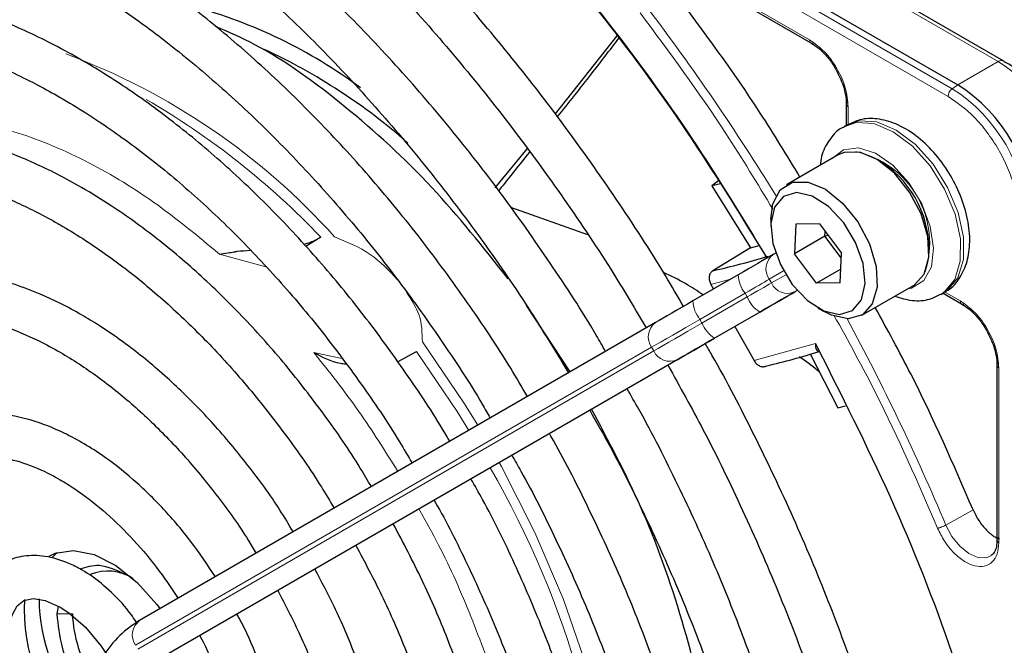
# Paper-space layout 'Blatt2' of a CAD drawing. Header units: millimetres. Extents: x 5 to 418, y 2 to 292.
# Tile 63 of 112: x 105.41 to 113.04, y 220.45 to 225.29. Entities that reach past the tile are written whole.
import ezdxf

# ---------------------------------------------------------------- set-up
doc = ezdxf.new("R2010")
doc.units = ezdxf.units.MM

psp = doc.layouts.new('Blatt2')

# ---------------------------------------------------------------- linework, layer by layer
at = {"color": 7, "linetype": 'Continuous', "lineweight": 18}
for p, q in [((112.6366, 224.7554), (99.6612, 232.246)), ((112.6043, 224.6961), (99.6289, 232.1867)), ((108.8042, 227.3839), (112.9932, 224.9657)), ((110.3578, 225.8114), (111.5318, 225.1337)), ((112.9932, 224.9657), (112.6797, 224.7847)), ((112.6797, 224.7847), (112.6366, 224.7554)), ((111.8306, 224.6162), (111.8306, 224.475)), ((107.3214, 223.3768), (106.9613, 223.4742)), ((111.219, 223.28), (111.3302, 223.3442)), ((111.3468, 223.3154), (111.2356, 223.2511)), ((110.92, 223.2806), (110.7677, 223.2396)), ((111.2356, 223.2511), (111.219, 223.28)), ((110.6815, 222.9697), (111.0321, 223.1721)), ((111.0487, 223.1432), (110.6981, 222.9408)), ((111.0321, 223.1721), (111.0487, 223.1432)), ((111.4167, 223.1825), (111.4355, 223.1934)), ((112.5765, 223.1833), (112.6985, 223.1129)), ((110.7951, 222.8236), (111.1457, 223.026)), ((110.6981, 222.9408), (110.6815, 222.9697)), ((106.3112, 220.446), (110.3077, 222.7539)), ((110.3077, 222.7539), (110.3244, 222.725)), ((111.1018, 222.65), (111.5762, 222.7824)), ((110.3244, 222.725), (106.3278, 220.4171)), ((107.6925, 222.7128), (107.9087, 222.6671)), ((106.5089, 220.3484), (110.5054, 222.6563)), ((112.9973, 222.5954), (112.9973, 221.2397)), ((112.5862, 221.3773), (112.7974, 221.4955)), ((105.7041, 220.6884), (105.822, 220.6884))]:
    psp.add_line(p, q, dxfattribs=at)
at = {"color": 7, "linetype": 'Continuous', "lineweight": 25}
for p, q in [((99.7043, 232.2753), (112.6797, 224.7847)), ((113.0349, 224.9698), (108.8458, 227.3881)), ((110.368, 225.7886), (111.5424, 225.1106)), ((110.0396, 225.166), (109.5605, 224.561)), ((111.8159, 224.6369), (111.8159, 224.4715)), ((111.8227, 224.4755), (111.7992, 224.4619)), ((109.3429, 224.2936), (109.0936, 223.9882)), ((111.7529, 224.2427), (111.3522, 224.0114)), ((110.827, 224.0428), (110.7733, 224.0033)), ((110.8416, 224.0195), (110.7733, 224.0033)), ((110.7733, 224.0033), (111.0737, 223.5231)), ((109.814, 223.623), (109.2183, 223.8352)), ((111.2313, 223.7443), (111.2313, 223.6899)), ((111.4254, 223.7061), (111.4148, 223.4768)), ((111.6072, 223.7083), (111.4254, 223.7061)), ((111.6072, 223.7083), (111.7785, 223.4811)), ((107.7457, 223.6056), (107.6287, 223.5329)), ((111.6505, 223.6129), (111.4148, 223.4768)), ((111.6505, 223.6129), (111.6522, 223.6487)), ((111.6752, 223.6182), (111.6505, 223.6129)), ((111.7768, 223.4454), (111.6505, 223.6129)), ((111.0737, 223.5231), (110.7819, 223.346)), ((111.0737, 223.5231), (111.1415, 223.5402)), ((111.2688, 223.482), (111.25, 223.4711)), ((111.5861, 223.2497), (111.4148, 223.4768)), ((111.7679, 223.2518), (111.7785, 223.4811)), ((110.979, 223.3147), (110.6284, 223.1123)), ((111.7728, 223.3575), (111.5861, 223.2497)), ((110.7677, 223.2396), (110.7877, 223.2042)), ((111.7679, 223.2518), (111.5861, 223.2497)), ((111.9354, 223.001), (112.3361, 223.2323)), ((112.5491, 223.1628), (112.5727, 223.1764)), ((112.5659, 223.1725), (112.7091, 223.0898)), ((109.6767, 222.5627), (109.3395, 223.0769)), ((111.5966, 223.0571), (111.6437, 223.0299)), ((111.1506, 223.0288), (110.8, 222.8264)), ((110.3388, 222.945), (106.3422, 220.6371)), ((110.9521, 222.9142), (111.1018, 222.65)), ((108.3407, 222.6408), (108.4871, 222.7204)), ((111.5351, 222.7019), (111.749, 222.2837)), ((110.529, 222.6699), (106.5325, 220.362)), ((112.9826, 222.6161), (112.9826, 221.2599)), ((111.749, 222.2837), (111.8109, 222.3004)), ((112.9816, 221.261), (112.9811, 221.2491)), ((105.7041, 220.6884), (105.7152, 220.7466))]:
    psp.add_line(p, q, dxfattribs=at)
at = {"color": 7, "linetype": 'Continuous', "lineweight": 25, "flags": 128}
for points in [[(113.0349, 224.9698), (113.0349, 224.9698), (113.036, 224.9691)], [(112.3361, 223.2323), (112.3411, 223.2353), (112.4181, 223.32), (112.4546, 223.4499), (112.4467, 223.611), (112.3952, 223.7858), (112.3057, 223.9554), (112.1879, 224.1014), (112.0545, 224.2079), (111.9201, 224.2635), (111.7991, 224.262), (111.7529, 224.2427)], [(111.2313, 223.7443), (111.2465, 223.8636), (111.3041, 223.9724), (111.3984, 224.0307), (111.5194, 224.0321), (111.6538, 223.9766), (111.7872, 223.87), (111.905, 223.7241), (111.9945, 223.5545), (112.046, 223.3797), (112.0539, 223.2186), (112.0174, 223.0886), (111.9404, 223.0039), (111.8313, 222.9737), (111.8313, 222.9737)], [(111.7627, 223.0073), (111.864, 223.0371), (111.933, 223.1201), (111.9615, 223.2465), (111.946, 223.4009), (111.8883, 223.5647), (111.7955, 223.7181), (111.6787, 223.8427), (111.552, 223.9235), (111.4306, 223.9506), (111.3293, 223.9209), (111.2603, 223.8378), (111.2318, 223.7115), (111.2473, 223.5571), (111.305, 223.3933), (111.3978, 223.2398), (111.5147, 223.1152), (111.6414, 223.0345), (111.7627, 223.0073)], [(111.25, 223.4711), (111.2247, 223.4565), (111.1963, 223.4401), (111.1652, 223.4221), (111.1315, 223.4027), (111.0957, 223.3821), (111.0582, 223.3604), (111.0191, 223.3378), (110.979, 223.3147)], [(111.1457, 223.026), (111.1858, 223.0492), (111.2248, 223.0717), (111.2624, 223.0934), (111.2982, 223.114), (111.3318, 223.1335), (111.363, 223.1515), (111.3914, 223.1678), (111.4167, 223.1825)], [(111.4403, 223.1961), (111.4132, 223.1804), (111.3828, 223.1629), (111.3495, 223.1437), (111.3136, 223.1229), (111.2753, 223.1009), (111.2352, 223.0777), (111.1934, 223.0536), (111.1506, 223.0288)], [(110.6284, 223.1123), (110.5856, 223.0875), (110.5439, 223.0634), (110.5037, 223.0402), (110.4654, 223.0181), (110.4295, 222.9974), (110.3962, 222.9782), (110.3659, 222.9606), (110.3388, 222.945)], [(111.8313, 222.9737), (111.7018, 223.0011), (111.6437, 223.0299)], [(110.8, 222.8264), (110.7599, 222.8032), (110.7209, 222.7807), (110.6833, 222.759), (110.6475, 222.7384), (110.6139, 222.7189), (110.5827, 222.7009), (110.5543, 222.6846), (110.529, 222.6699)], [(110.5054, 222.6563), (110.5325, 222.672), (110.5629, 222.6895), (110.5962, 222.7087), (110.6321, 222.7295), (110.6704, 222.7516), (110.7105, 222.7747), (110.7522, 222.7988), (110.7951, 222.8236)], [(105.6416, 221.137), (105.6884, 221.1591), (105.8306, 221.1812), (105.9907, 221.1489), (106.1588, 221.0641), (106.3242, 220.9321), (106.4765, 220.7614), (106.5008, 220.7287)], [(105.7042, 221.1646), (105.691, 221.1519), (105.669, 221.1275)], [(105.9073, 219.5263), (105.7846, 219.609), (105.6559, 219.7333), (105.5382, 219.8878), (105.4409, 220.0619), (105.3716, 220.2425), (105.3348, 220.4149), (105.3308, 220.5644), (105.3543, 220.6788), (105.3948, 220.7523), (105.4458, 220.7924), (105.5172, 220.8075), (105.61, 220.7932), (105.7268, 220.7415), (105.7268, 220.7415), (105.7935, 220.6982), (105.9233, 220.5855), (106.0457, 220.4399), (106.0803, 220.3841)]]:
    psp.add_lwpolyline(points, dxfattribs=at)
at = {"color": 7, "linetype": 'Continuous', "lineweight": 18, "flags": 128}
for points in [[(111.8227, 224.4755), (111.9159, 224.5074), (112.0534, 224.4985), (112.2026, 224.4355), (112.3514, 224.3233), (112.4878, 224.1711), (112.6008, 223.9911), (112.6814, 223.7978), (112.723, 223.6068), (112.7223, 223.4334), (112.6794, 223.2916), (112.5976, 223.1929), (112.5727, 223.1764)], [(112.5471, 223.1617), (112.5741, 223.1793), (112.6558, 223.278), (112.6987, 223.4198), (112.6994, 223.5932), (112.6578, 223.7842), (112.5773, 223.9775), (112.4642, 224.1575), (112.3278, 224.3097), (112.1791, 224.4219), (112.0299, 224.4849), (111.8923, 224.4938), (111.7984, 224.4614)], [(111.7062, 224.2158), (111.7939, 224.2833), (111.9098, 224.297), (112.0418, 224.2552), (112.1765, 224.1622), (112.3001, 224.0273), (112.4002, 223.8643), (112.4664, 223.6897), (112.4921, 223.5215), (112.4747, 223.3766), (112.4159, 223.2698), (112.3217, 223.2119), (112.2895, 223.2054)], [(111.0321, 223.1721), (111.0597, 223.1881), (111.0866, 223.2036), (111.1126, 223.2186), (111.1372, 223.2328), (111.1604, 223.2462), (111.1819, 223.2586), (111.2015, 223.2699), (111.219, 223.28)], [(111.2356, 223.2511), (111.2182, 223.2411), (111.1986, 223.2298), (111.1771, 223.2173), (111.1539, 223.204), (111.1292, 223.1897), (111.1033, 223.1747), (111.0764, 223.1592), (111.0487, 223.1432)], [(110.3077, 222.7539), (110.3426, 222.774), (110.3818, 222.7966), (110.4248, 222.8215), (110.4711, 222.8482), (110.5205, 222.8767), (110.5723, 222.9067), (110.6262, 222.9378), (110.6815, 222.9697)], [(110.6981, 222.9408), (110.6428, 222.9089), (110.589, 222.8778), (110.5372, 222.8479), (110.4878, 222.8194), (110.4414, 222.7926), (110.3985, 222.7678), (110.3593, 222.7452), (110.3244, 222.725)], [(108.9617, 222.1498), (108.8539, 222.324), (108.5324, 222.7952)], [(108.4871, 222.7204), (108.8009, 222.2562), (108.8915, 222.1092)], [(110.0576, 217.859), (110.0955, 218.2803), (110.0908, 218.7513), (110.0404, 219.2452), (109.9449, 219.7555), (109.8057, 220.2758), (109.6244, 220.7994), (109.4034, 221.3197), (109.1454, 221.8301), (109.1284, 221.8611)], [(112.9364, 221.1393), (112.8999, 221.1238), (112.8357, 221.1254), (112.7652, 221.156), (112.6954, 221.2124), (112.6337, 221.2888), (112.5862, 221.3773)]]:
    psp.add_lwpolyline(points, dxfattribs=at)
at = {"color": 7, "linetype": 'Continuous', "lineweight": 25}
for centre, radius, start, end in [((105.7371, 221.6436), 3.8845, 53.3982, 74.82515), ((105.3288, 220.8127), 4.6865, 48.71695, 64.98851), ((111.9896, 223.7059), 1.2807, 2.60548, 57.39452), ((111.6444, 223.5065), 0.8125, 0.47867, 59.51595), ((109.5579, 228.8841), 5.6718, 282.46267, 286.9624), ((109.838, 228.3895), 5.9381, 283.25268, 287.31096), ((106.0964, 220.6705), 0.3507, 55.81024, 112.86683), ((106.8102, 220.7196), 1.3619, 176.56242, 226.88232), ((106.9982, 220.8261), 1.4349, 180.79457, 220.09796), ((106.8111, 220.7284), 0.99, 182.31609, 212.78142)]:
    psp.add_arc(centre, radius, start, end, dxfattribs=at)
at = {"color": 7, "linetype": 'Continuous', "lineweight": 18}
for centre, radius, start, end in [((95.611, 214.2642), 18.4021, 31.67468, 37.1862), ((103.9343, 220.089), 5.2667, 41.9244, 69.58061), ((113.0176, 224.9316), 0.0419, 65.69288, 125.61758), ((112.3031, 223.8868), 1.2807, 2.60548, 57.39452), ((112.6819, 224.6923), 0.0777, 125.68924, 177.19888), ((111.9509, 223.6835), 1.2725, 2.60548, 57.39452), ((103.3897, 219.4715), 6.0055, 43.50329, 59.99836), ((111.7375, 223.5603), 0.7242, 342.09331, 77.90131), ((111.332, 223.3597), 0.1383, 126.35124, 215.18509), ((111.2224, 223.324), 0.2435, 182.20319, 218.60373), ((111.3612, 223.3092), 0.1384, 204.8163, 293.64307), ((111.2756, 223.2321), 0.2436, 201.40084, 237.78978), ((110.8718, 223.1216), 0.2435, 182.20319, 218.60373), ((110.4208, 222.8336), 0.1383, 126.35124, 215.18509), ((110.925, 223.0297), 0.2436, 201.40084, 237.78978), ((95.6231, 214.2418), 18.4029, 22.81394, 28.326), ((110.45, 222.7831), 0.1384, 204.8163, 293.64307), ((102.7483, 218.1837), 7.2829, 1.52989, 29.95859), ((106.4242, 220.5257), 0.1383, 126.35124, 215.18509)]:
    psp.add_arc(centre, radius, start, end, dxfattribs=at)
at = {"color": 7, "linetype": 'Continuous', "lineweight": 25}
for points, knots in [([(110.5548, 223.0697), (110.5094, 223.1484), (110.3458, 223.4317), (110.0374, 223.9022), (109.6325, 224.4773), (109.2048, 225.0276), (108.759, 225.5513), (108.2967, 226.0452), (107.8207, 226.5068), (107.3334, 226.9333), (106.8375, 227.3225), (106.3565, 227.6575), (105.9522, 227.9062), (105.5474, 228.1307), (105.1218, 228.3386), (104.6197, 228.5399), (104.1235, 228.6944), (103.6361, 228.801), (103.1605, 228.859), (102.6993, 228.8681), (102.2557, 228.8279), (101.8317, 228.7401), (101.4325, 228.6008), (101.1457, 228.4715), (101.0016, 228.3747), (100.973, 228.3556)], [0, 0, 0, 0, 0.018307, 0.065903, 0.113503, 0.161108, 0.208721, 0.256346, 0.303985, 0.351639, 0.399312, 0.447003, 0.488748, 0.513881, 0.561601, 0.609337, 0.657061, 0.704748, 0.75237, 0.799888, 0.847267, 0.894479, 0.941522, 0.988425, 1, 1, 1, 1]), ([(101.135, 228.0644), (101.2234, 228.1174), (101.4248, 228.238), (101.7695, 228.3717), (102.1614, 228.4741), (102.575, 228.5276), (103.0067, 228.5336), (103.4542, 228.492), (103.9151, 228.4031), (104.3867, 228.2674), (104.8667, 228.0857), (105.3146, 227.8765), (105.6875, 227.6737), (106.0606, 227.4498), (106.4715, 227.176), (106.956, 226.8106), (107.4343, 226.4069), (107.9035, 225.9672), (108.3608, 225.4941), (108.8035, 224.9901), (109.2293, 224.4584), (109.6346, 223.9012), (109.9826, 223.3823), (110.1837, 223.0429), (110.2665, 222.9033)], [0, 0, 0, 0, 0.03829, 0.087164, 0.135963, 0.1846, 0.233039, 0.281292, 0.329395, 0.377392, 0.425324, 0.47322, 0.50993, 0.535066, 0.582938, 0.63083, 0.678736, 0.726658, 0.774594, 0.822544, 0.870506, 0.918477, 0.966454, 1, 1, 1, 1]), ([(109.9514, 222.7213), (109.9274, 222.7633), (109.794, 222.997), (109.5257, 223.4065), (109.1479, 223.9445), (108.7469, 224.4572), (108.328, 224.9433), (107.893, 225.399), (107.4448, 225.8218), (106.986, 226.2088), (106.5195, 226.5575), (106.1539, 226.7966), (105.862, 226.9696), (105.5696, 227.1312), (105.1713, 227.3232), (104.7017, 227.5055), (104.2385, 227.6406), (103.7847, 227.7276), (103.3433, 227.7657), (102.9177, 227.7544), (102.5104, 227.6946), (102.1259, 227.5844), (101.8117, 227.4555), (101.6374, 227.3453), (101.5735, 227.3049)], [0, 0, 0, 0, 0.011162, 0.062107, 0.113056, 0.164012, 0.21498, 0.265963, 0.316965, 0.367989, 0.419038, 0.470111, 0.486792, 0.513707, 0.564806, 0.615924, 0.667022, 0.718066, 0.769011, 0.819804, 0.870398, 0.920769, 0.970934, 1, 1, 1, 1]), ([(101.7397, 227.017), (101.8143, 227.063), (101.9931, 227.173), (102.3061, 227.2938), (102.6717, 227.3864), (103.059, 227.4297), (103.4639, 227.4258), (103.8841, 227.3742), (104.3169, 227.2755), (104.7595, 227.1305), (105.2012, 226.9432), (105.525, 226.7764), (105.7771, 226.6331), (106.0375, 226.4764), (106.42, 226.2192), (106.8707, 225.8735), (107.3147, 225.4899), (107.749, 225.071), (108.1705, 224.6194), (108.5767, 224.1382), (108.9641, 223.6301), (109.3304, 223.1032), (109.554, 222.7372), (109.6647, 222.5558)], [0, 0, 0, 0, 0.03764, 0.090197, 0.142659, 0.194901, 0.246879, 0.298616, 0.350169, 0.401602, 0.452965, 0.501564, 0.51146, 0.538393, 0.589708, 0.641048, 0.692406, 0.743784, 0.795182, 0.846597, 0.898026, 0.949466, 1, 1, 1, 1]), ([(108.5931, 226.8314), (108.8376, 226.5787), (109.3281, 226.0718), (110.0179, 225.2224), (110.6497, 224.3512), (111.0195, 223.7432), (111.1951, 223.4545)], [0, 0, 0, 0, 0.255028, 0.511552, 0.768077, 1, 1, 1, 1]), ([(108.6101, 226.8033), (108.8487, 226.5569), (109.326, 226.0639), (109.9979, 225.2402), (110.6327, 224.3691), (111.0119, 223.7511), (111.2016, 223.4421)], [0, 0, 0, 0, 0.25, 0.5, 0.75, 1, 1, 1, 1]), ([(109.3461, 222.3718), (109.3034, 222.4452), (109.1581, 222.6952), (108.8833, 223.1035), (108.5255, 223.5924), (108.1462, 224.055), (107.75, 224.4891), (107.3393, 224.8913), (106.9171, 225.2585), (106.4864, 225.5881), (106.1437, 225.8155), (105.8688, 225.9791), (105.5935, 226.1308), (105.2244, 226.3058), (104.7898, 226.4675), (104.362, 226.5817), (103.9443, 226.6474), (103.5402, 226.6637), (103.1529, 226.6309), (102.7866, 226.5479), (102.4578, 226.4279), (102.2648, 226.3135), (102.1762, 226.261)], [0, 0, 0, 0, 0.022962, 0.078127, 0.133299, 0.188484, 0.243687, 0.298913, 0.354169, 0.409457, 0.46478, 0.484563, 0.513727, 0.569088, 0.624474, 0.679826, 0.735091, 0.790198, 0.845069, 0.899649, 0.953933, 1, 1, 1, 1]), ([(102.3418, 225.9741), (102.3452, 225.9767), (102.4391, 226.0462), (102.6484, 226.1414), (102.9697, 226.2546), (103.3168, 226.3154), (103.6823, 226.3299), (104.0644, 226.2964), (104.4596, 226.2159), (104.8654, 226.0889), (105.2712, 225.9194), (105.5598, 225.7702), (105.7824, 225.6432), (106.0126, 225.5042), (106.3644, 225.2647), (106.7785, 224.9404), (107.1854, 224.5787), (107.5818, 224.1824), (107.9644, 223.7545), (108.3309, 223.2986), (108.6755, 222.8167), (108.9187, 222.4504), (109.0381, 222.2415), (109.0585, 222.2057)], [0, 0, 0, 0, 0.002167, 0.059278, 0.116482, 0.173473, 0.23011, 0.286387, 0.342378, 0.39818, 0.453875, 0.506548, 0.513556, 0.542737, 0.59836, 0.654018, 0.709701, 0.765412, 0.821148, 0.876907, 0.932683, 0.988471, 1, 1, 1, 1]), ([(108.7441, 222.0241), (108.7374, 222.0359), (108.6391, 222.2096), (108.4248, 222.5301), (108.1023, 222.9792), (107.7567, 223.4015), (107.3946, 223.7955), (107.018, 224.1571), (106.6305, 224.4832), (106.2543, 224.7569), (105.9373, 224.9548), (105.6194, 225.1291), (105.2821, 225.2856), (104.8855, 225.4249), (104.4962, 225.5162), (104.1179, 225.5585), (103.7549, 225.5506), (103.4098, 225.4946), (103.0903, 225.3851), (102.8798, 225.2901), (102.7851, 225.2199), (102.7796, 225.2158)], [0, 0, 0, 0, 0.00443, 0.06507, 0.12572, 0.186386, 0.247079, 0.307807, 0.368579, 0.4294, 0.481428, 0.513518, 0.574424, 0.635361, 0.696237, 0.756959, 0.817409, 0.877475, 0.937108, 0.996372, 1, 1, 1, 1]), ([(111.4565, 224.0716), (111.3557, 224.238), (111.0533, 224.7375), (110.709, 225.2011), (110.4794, 225.5103)], [0, 0, 0, 0, 0.333109, 1, 1, 1, 1]), ([(102.9358, 224.9189), (103.0132, 224.966), (103.1772, 225.0655), (103.459, 225.1613), (103.7714, 225.2175), (104.1038, 225.2249), (104.4518, 225.1851), (104.8125, 225.0984), (105.1826, 224.9656), (105.4891, 224.8209), (105.737, 224.6838), (105.9853, 224.5334), (106.3036, 224.3134), (106.6775, 224.0126), (107.0437, 223.6751), (107.3982, 223.3039), (107.7383, 222.9028), (108.0584, 222.4744), (108.2979, 222.1236), (108.421, 221.9117), (108.4533, 221.8562)], [0, 0, 0, 0, 0.056564, 0.119784, 0.182724, 0.245135, 0.307015, 0.368499, 0.429743, 0.49087, 0.517922, 0.549937, 0.611004, 0.67212, 0.733274, 0.794468, 0.855697, 0.916956, 0.978235, 1, 1, 1, 1]), ([(109.1979, 223.2836), (109.0046, 223.5269), (108.6089, 224.0248), (107.9388, 224.6293), (107.3683, 225.0478), (107.0353, 225.192), (106.935, 225.2355)], [0, 0, 0, 0, 0.28205, 0.577364, 0.872678, 1, 1, 1, 1]), ([(109.579, 224.5371), (109.6673, 224.648), (109.8272, 224.8487), (109.984, 225.0538), (110.0542, 225.1457)], [0, 0, 0, 0, 0.552192, 1, 1, 1, 1]), ([(111.5423, 225.111), (111.5455, 225.1096), (111.5521, 225.1069), (111.5608, 225.1104), (111.5654, 225.1122)], [0, 0, 0, 0, 0.482293, 1, 1, 1, 1]), ([(111.5449, 225.1085), (111.5617, 225.0978), (111.5962, 225.0759), (111.6522, 225.0225), (111.6997, 224.9643), (111.7259, 224.9212), (111.7351, 224.9061)], [0, 0, 0, 0, 0.244303, 0.500854, 0.825035, 1, 1, 1, 1]), ([(113.4404, 224.5434), (113.4025, 224.603), (113.3495, 224.6866), (113.2572, 224.7929), (113.1752, 224.8717), (113.0961, 224.935), (113.0482, 224.9601), (113.0347, 224.9672)], [0, 0, 0, 0, 0.3356827, 0.4702489, 0.69001, 0.912206, 1, 1, 1, 1]), ([(111.7351, 224.9061), (111.7564, 224.8638), (111.7861, 224.8049), (111.8081, 224.7202), (111.817, 224.6677), (111.8149, 224.6375), (111.8143, 224.6286)], [0, 0, 0, 0, 0.440805, 0.613959, 0.88685, 1, 1, 1, 1]), ([(111.8161, 224.6366), (111.8166, 224.6401), (111.8175, 224.6472), (111.8249, 224.653), (111.8288, 224.656)], [0, 0, 0, 0, 0.482332, 1, 1, 1, 1]), ([(112.5655, 223.1782), (112.5777, 223.1833), (112.6315, 223.206), (112.6998, 223.2897), (112.7579, 223.4166), (112.7782, 223.5703), (112.7612, 223.7438), (112.7053, 223.9278), (112.6147, 224.1068), (112.4959, 224.2674), (112.3556, 224.3988), (112.2062, 224.4877), (112.059, 224.5273), (111.9285, 224.5254), (111.8586, 224.4895), (111.8284, 224.4741)], [0, 0, 0, 0, 0.02257, 0.09937, 0.175416, 0.256033, 0.34213, 0.430161, 0.518, 0.60602, 0.694909, 0.785589, 0.866804, 0.942565, 1, 1, 1, 1]), ([(108.1375, 221.6738), (108.1093, 221.7222), (107.9976, 221.914), (107.7763, 222.2312), (107.4772, 222.6193), (107.1578, 222.9789), (106.8237, 223.3074), (106.4778, 223.6006), (106.1659, 223.8251), (105.9074, 223.9846), (105.648, 224.1259), (105.3457, 224.2618), (104.991, 224.3762), (104.6443, 224.4419), (104.3103, 224.4574), (103.9926, 224.4238), (103.6989, 224.3368), (103.4956, 224.2493), (103.4003, 224.1781), (103.3852, 224.1668)], [0, 0, 0, 0, 0.0230085, 0.0911747, 0.1593605, 0.2275823, 0.2958564, 0.3641979, 0.4326184, 0.4766696, 0.5127946, 0.5813406, 0.6499244, 0.7183829, 0.7865352, 0.8541713, 0.9211471, 0.9875039, 1, 1, 1, 1]), ([(111.7997, 224.4582), (111.7927, 224.4554), (111.7438, 224.4357), (111.6794, 224.3561), (111.6245, 224.257), (111.6159, 224.1855), (111.6131, 224.162)], [0, 0, 0, 0, 0.0632375, 0.4429178, 0.8170767, 1, 1, 1, 1]), ([(109.1247, 223.965), (109.157, 224.0047), (109.2373, 224.1039), (109.3164, 224.2046), (109.3638, 224.2649)], [0, 0, 0, 0, 0.4012548, 1, 1, 1, 1]), ([(103.553, 223.8762), (103.5771, 223.8941), (103.6727, 223.9652), (103.8666, 224.0434), (104.1332, 224.1089), (104.4226, 224.1238), (104.7282, 224.092), (105.0466, 224.0132), (105.3682, 223.8909), (105.5967, 223.7758), (105.7726, 223.6755), (105.9547, 223.5644), (106.2355, 223.3663), (106.5647, 223.0919), (106.8849, 222.7817), (107.1928, 222.4396), (107.4824, 222.0684), (107.7026, 221.7556), (107.8162, 221.5623), (107.8486, 221.507)], [0, 0, 0, 0, 0.024223, 0.096158, 0.168125, 0.23931, 0.309579, 0.379167, 0.448369, 0.51365, 0.521388, 0.557507, 0.626475, 0.695519, 0.764626, 0.833794, 0.903015, 0.972274, 1, 1, 1, 1]), ([(107.6118, 223.5514), (107.6302, 223.5565), (107.6805, 223.5703), (107.7204, 223.592), (107.7457, 223.6056)], [0, 0, 0, 0, 0.367784, 1, 1, 1, 1]), ([(106.9613, 223.4742), (106.9826, 223.4775), (107.0173, 223.4828), (107.0655, 223.4911), (107.1202, 223.5005), (107.1649, 223.5025), (107.1998, 223.5041)], [0, 0, 0, 0, 0.317216, 0.519419, 0.625818, 1, 1, 1, 1]), ([(107.5325, 221.3244), (107.4986, 221.381), (107.3914, 221.5603), (107.1842, 221.8422), (106.9165, 222.1643), (106.6307, 222.4553), (106.3326, 222.7122), (106.0845, 222.8887), (105.8829, 223.0113), (105.6803, 223.1205), (105.4177, 223.233), (105.1102, 223.3188), (104.8121, 223.3543), (104.5281, 223.3399), (104.2671, 223.271), (104.0865, 223.1955), (104.0037, 223.1305), (103.9898, 223.1196)], [0, 0, 0, 0, 0.036587, 0.116038, 0.195537, 0.275119, 0.35482, 0.434666, 0.468635, 0.510846, 0.590905, 0.671004, 0.750783, 0.82983, 0.907773, 0.984584, 1, 1, 1, 1]), ([(110.7078, 223.1581), (110.6634, 223.1883), (110.5679, 223.2532), (110.4581, 223.305), (110.3995, 223.3326)], [0, 0, 0, 0, 0.4658398, 1, 1, 1, 1]), ([(110.7819, 223.346), (110.7751, 223.3405), (110.7613, 223.3292), (110.7523, 223.3012), (110.7534, 223.2694), (110.7629, 223.2494), (110.7677, 223.2396)], [0, 0, 0, 0, 0.2437013, 0.4950292, 0.7494664, 1, 1, 1, 1]), ([(112.1922, 223.1492), (112.2372, 223.1355), (112.3268, 223.108), (112.4512, 223.115), (112.5173, 223.151), (112.5445, 223.1657)], [0, 0, 0, 0, 0.372875, 0.742584, 1, 1, 1, 1]), ([(112.7974, 221.4955), (112.6444, 221.8489), (112.415, 222.379), (112.1336, 222.8907), (112.0398, 223.0612)], [0, 0, 0, 0, 0.666792, 1, 1, 1, 1]), ([(112.709, 223.0902), (112.7122, 223.0888), (112.7189, 223.0861), (112.7276, 223.0896), (112.7321, 223.0914)], [0, 0, 0, 0, 0.482292, 1, 1, 1, 1]), ([(112.7116, 223.0877), (112.7285, 223.077), (112.763, 223.055), (112.8189, 223.0017), (112.8664, 222.9435), (112.8927, 222.9003), (112.9019, 222.8852)], [0, 0, 0, 0, 0.244302, 0.500853, 0.825035, 1, 1, 1, 1]), ([(104.157, 222.8302), (104.2053, 222.8625), (104.3156, 222.9362), (104.5179, 222.9976), (104.7564, 223.0218), (105.0138, 222.997), (105.2837, 222.926), (105.5236, 222.8258), (105.7212, 222.7201), (105.9194, 222.5982), (106.1571, 222.4254), (106.4342, 222.1818), (106.7018, 221.9041), (106.9528, 221.5953), (107.1351, 221.3441), (107.2242, 221.1923), (107.2443, 221.158)], [0, 0, 0, 0, 0.067057, 0.152849, 0.237698, 0.32069, 0.402293, 0.483198, 0.53004, 0.572174, 0.652767, 0.733498, 0.814345, 0.895301, 0.976338, 1, 1, 1, 1]), ([(112.9019, 222.8852), (112.9232, 222.843), (112.9528, 222.7841), (112.9748, 222.6994), (112.9837, 222.6468), (112.9816, 222.6167), (112.981, 222.6078)], [0, 0, 0, 0, 0.4408054, 0.6139597, 0.8868504, 1, 1, 1, 1]), ([(110.5059, 211.8334), (110.6198, 211.8999), (110.8535, 212.0364), (111.1727, 212.2989), (111.4696, 212.6051), (111.7346, 212.9537), (111.967, 213.3417), (112.1654, 213.7675), (112.3285, 214.2288), (112.4553, 214.7231), (112.5452, 215.2474), (112.5975, 215.7989), (112.612, 216.3742), (112.5888, 216.9702), (112.528, 217.5834), (112.43, 218.2105), (112.2956, 218.848), (112.1254, 219.4925), (111.9205, 220.1404), (111.6819, 220.7881), (111.4117, 221.4325), (111.1082, 222.0683), (110.8773, 222.5193), (110.7403, 222.7524), (110.723, 222.7819)], [0, 0, 0, 0, 0.044421, 0.091203, 0.138022, 0.18495, 0.232029, 0.279269, 0.326654, 0.374154, 0.421733, 0.469362, 0.517014, 0.564673, 0.612324, 0.659964, 0.70759, 0.755203, 0.802802, 0.85039, 0.897968, 0.945541, 0.993109, 1, 1, 1, 1]), ([(111.5762, 222.7824), (111.5759, 222.7723), (111.5756, 222.7556), (111.5821, 222.7369), (111.5907, 222.7252), (111.6, 222.7228), (111.6043, 222.7216)], [0, 0, 0, 0, 0.336126, 0.560864, 0.79606, 1, 1, 1, 1]), ([(111.5762, 222.7824), (111.7755, 222.3882), (112.1744, 221.5994), (112.6562, 220.3831), (112.8892, 219.5765), (113.0057, 219.1734)], [0, 0, 0, 0, 0.333212, 0.666777, 1, 1, 1, 1]), ([(107.6925, 222.7128), (107.7566, 222.6779), (107.831, 222.6374), (107.9238, 222.6262), (107.9367, 222.6246)], [0, 0, 0, 0, 0.861249, 1, 1, 1, 1]), ([(111.6059, 222.5637), (111.5638, 222.5988), (111.5165, 222.6384), (111.4589, 222.6751), (111.4524, 222.6792)], [0, 0, 0, 0, 0.887552, 1, 1, 1, 1]), ([(110.434, 222.6151), (110.5268, 222.4483), (110.7324, 222.0786), (111.0175, 221.4914), (111.2935, 220.8608), (111.5372, 220.2258), (111.7483, 219.5905), (111.9251, 218.9583), (112.067, 218.3331), (112.173, 217.7185), (112.2427, 217.118), (112.2758, 216.5351), (112.2722, 215.9732), (112.232, 215.4355), (112.1557, 214.9251), (112.0439, 214.4448), (111.8973, 213.9973), (111.717, 213.5848), (111.5039, 213.2094), (111.2588, 212.8733), (110.984, 212.5764), (110.6764, 212.3273), (110.4603, 212.1762), (110.3402, 212.1213), (110.3398, 212.1212)], [0, 0, 0, 0, 0.03944, 0.087421, 0.135397, 0.183365, 0.231322, 0.279265, 0.327192, 0.375101, 0.42299, 0.470859, 0.51871, 0.566548, 0.614381, 0.66222, 0.710086, 0.75801, 0.806031, 0.854197, 0.902549, 0.951109, 0.999856, 1, 1, 1, 1]), ([(111.1018, 222.65), (111.1078, 222.641), (111.1198, 222.6228), (111.1463, 222.6062), (111.1746, 222.6002), (111.1911, 222.6065), (111.1993, 222.6096)], [0, 0, 0, 0, 0.250494, 0.503104, 0.754115, 1, 1, 1, 1]), ([(112.9829, 222.6158), (112.9833, 222.6192), (112.9843, 222.6264), (112.9917, 222.6322), (112.9955, 222.6352)], [0, 0, 0, 0, 0.4823352, 1, 1, 1, 1]), ([(109.8991, 212.8845), (109.9491, 212.9097), (110.1154, 212.9936), (110.3701, 213.1843), (110.6609, 213.4532), (110.9192, 213.7666), (111.1456, 214.1194), (111.3381, 214.5107), (111.4956, 214.9378), (111.6169, 215.3982), (111.7011, 215.8888), (111.7477, 216.4064), (111.7565, 216.9475), (111.7274, 217.5086), (111.6608, 218.0862), (111.5572, 218.6764), (111.4173, 219.2756), (111.2421, 219.8801), (111.0325, 220.486), (110.7908, 221.09), (110.5156, 221.6868), (110.2902, 222.1356), (110.1484, 222.3794), (110.1177, 222.4324)], [0, 0, 0, 0, 0.021532, 0.071525, 0.121522, 0.171619, 0.221893, 0.272376, 0.323056, 0.373894, 0.424842, 0.475857, 0.526904, 0.577958, 0.629001, 0.680028, 0.731037, 0.782028, 0.833004, 0.883966, 0.934919, 0.985865, 1, 1, 1, 1]), ([(106.9297, 220.9763), (106.8697, 221.0663), (106.7456, 221.2524), (106.5299, 221.5053), (106.2949, 221.7345), (106.0799, 221.9018), (105.9001, 222.0155), (105.7184, 222.1117), (105.502, 222.1964), (105.2502, 222.2467), (105.0089, 222.2461), (104.7909, 222.1879), (104.6508, 222.1274), (104.5949, 222.0766), (104.593, 222.0749)], [0, 0, 0, 0, 0.0928871, 0.1922067, 0.2917357, 0.391577, 0.4521896, 0.5052071, 0.6056651, 0.7060912, 0.8053362, 0.902282, 0.9967286, 1, 1, 1, 1]), ([(109.8284, 222.2653), (109.8824, 222.1705), (110.0437, 221.8877), (110.2826, 221.4026), (110.5444, 220.8159), (110.7735, 220.2241), (110.97, 219.6319), (111.1324, 219.0432), (111.2596, 218.4619), (111.351, 217.8919), (111.4059, 217.337), (111.4243, 216.801), (111.4061, 216.2875), (111.3516, 215.7997), (111.2615, 215.3409), (111.1364, 214.914), (110.9775, 214.5215), (110.7856, 214.1658), (110.5623, 213.8484), (110.3077, 213.5724), (110.0337, 213.3411), (109.8315, 213.2251), (109.7346, 213.1694)], [0, 0, 0, 0, 0.0259389, 0.0773882, 0.1288311, 0.1802636, 0.2316819, 0.2830819, 0.3344601, 0.3858137, 0.4371407, 0.4884416, 0.53972, 0.5909847, 0.6422483, 0.6935329, 0.7448759, 0.7963299, 0.8479591, 0.8998274, 0.9519724, 1, 1, 1, 1]), ([(110.8173, 218.8932), (110.8041, 219.1717), (110.7777, 219.7285), (110.5625, 220.6311), (110.2582, 221.4944), (109.9729, 222.0306), (109.8434, 222.274)], [0, 0, 0, 0, 0.260989, 0.521978, 0.782966, 1, 1, 1, 1]), ([(109.2961, 213.9289), (109.3156, 213.9379), (109.4449, 213.9976), (109.6592, 214.1527), (109.934, 214.3945), (110.1757, 214.6825), (110.3855, 215.0093), (110.5614, 215.3746), (110.702, 215.7753), (110.8062, 216.2088), (110.8731, 216.6716), (110.9021, 217.1602), (110.8932, 217.6707), (110.8464, 218.1992), (110.7624, 218.7418), (110.6417, 219.2944), (110.4855, 219.853), (110.2947, 220.4135), (110.0718, 220.9723), (109.8145, 221.5232), (109.6275, 221.8952), (109.5196, 222.0778), (109.5155, 222.0847)], [0, 0, 0, 0, 0.009591, 0.063576, 0.117535, 0.171598, 0.225887, 0.280456, 0.33529, 0.390334, 0.445519, 0.500781, 0.556076, 0.611368, 0.666641, 0.72189, 0.777116, 0.832319, 0.887503, 0.942675, 0.997838, 1, 1, 1, 1]), ([(104.7619, 221.7824), (104.7994, 221.8098), (104.8825, 221.8705), (105.0408, 221.9116), (105.2315, 221.9129), (105.4395, 221.8656), (105.6076, 221.7942), (105.7416, 221.7207), (105.8761, 221.6367), (106.0611, 221.4953), (106.2745, 221.2898), (106.4719, 221.0607), (106.586, 220.8908), (106.6406, 220.8094)], [0, 0, 0, 0, 0.0921707, 0.2039861, 0.3128564, 0.4168008, 0.5184231, 0.5504232, 0.602981, 0.7038634, 0.805078, 0.9065784, 1, 1, 1, 1]), ([(109.225, 221.9169), (109.2487, 221.8762), (109.3727, 221.6631), (109.5705, 221.264), (109.8147, 220.7242), (110.0253, 220.1786), (110.2037, 219.6332), (110.3477, 219.0918), (110.4564, 218.5588), (110.5291, 218.0384), (110.5654, 217.5347), (110.5652, 217.0517), (110.5287, 216.5932), (110.4564, 216.1627), (110.3491, 215.7635), (110.2081, 215.3983), (110.0344, 215.0697), (109.8294, 214.7792), (109.5932, 214.5308), (109.3602, 214.3412), (109.195, 214.2544), (109.1284, 214.2194)], [0, 0, 0, 0, 0.013176, 0.06897, 0.124756, 0.180528, 0.23628, 0.292006, 0.347701, 0.40336, 0.458983, 0.51457, 0.57013, 0.625681, 0.681245, 0.736873, 0.792637, 0.848632, 0.904957, 0.961672, 1, 1, 1, 1]), ([(108.6912, 214.9767), (108.7177, 214.9888), (108.8448, 215.0472), (109.0469, 215.1978), (109.2927, 215.4272), (109.5051, 215.7015), (109.685, 216.0141), (109.8302, 216.3638), (109.9395, 216.7476), (110.0117, 217.162), (110.046, 217.6032), (110.0422, 218.067), (110.0005, 218.549), (109.9213, 219.0449), (109.8056, 219.5502), (109.6544, 220.0604), (109.4696, 220.5714), (109.2507, 221.0774), (109.0627, 221.4669), (108.9393, 221.6811), (108.9087, 221.7342)], [0, 0, 0, 0, 0.0155713, 0.0746662, 0.1337318, 0.1929696, 0.2525511, 0.3125318, 0.3728653, 0.4334518, 0.4941871, 0.5549883, 0.6157947, 0.6765768, 0.7373252, 0.7980393, 0.8587231, 0.9193835, 0.9800283, 1, 1, 1, 1]), ([(108.6226, 221.569), (108.6253, 221.5643), (108.72, 221.4039), (108.8824, 221.0745), (109.1045, 220.5854), (109.2921, 220.0903), (109.4475, 219.5964), (109.5682, 219.1076), (109.6534, 218.6289), (109.7024, 218.165), (109.715, 217.7203), (109.6914, 217.299), (109.6321, 216.9052), (109.538, 216.5425), (109.4106, 216.2138), (109.2508, 215.9222), (109.0607, 215.6683), (108.8388, 215.4586), (108.6591, 215.3242), (108.5457, 215.2744), (108.5246, 215.2652)], [0, 0, 0, 0, 0.001862, 0.063322, 0.124771, 0.186199, 0.247596, 0.308954, 0.370262, 0.431517, 0.492716, 0.553869, 0.614997, 0.676134, 0.737349, 0.798757, 0.860516, 0.922786, 0.985643, 1, 1, 1, 1]), ([(112.7974, 221.4955), (112.8114, 221.4666), (112.8394, 221.4088), (112.9002, 221.3361), (112.9566, 221.2871), (112.9902, 221.2744), (113.0014, 221.2702)], [0, 0, 0, 0, 0.285714, 0.571429, 0.857143, 1, 1, 1, 1]), ([(108.0872, 216.0227), (108.1573, 216.0603), (108.3148, 216.1447), (108.5269, 216.3298), (108.726, 216.5646), (108.8914, 216.84), (109.0225, 217.1519), (109.1175, 217.4979), (109.1751, 217.874), (109.1947, 218.2758), (109.1759, 218.6984), (109.1193, 219.137), (109.0255, 219.5863), (108.8961, 220.0416), (108.732, 220.4974), (108.5379, 220.949), (108.3838, 221.2413), (108.3071, 221.3868)], [0, 0, 0, 0, 0.052821, 0.1188, 0.184872, 0.251387, 0.318507, 0.386188, 0.454269, 0.522572, 0.59096, 0.659334, 0.727662, 0.795937, 0.864164, 0.932353, 1, 1, 1, 1]), ([(112.9811, 221.2491), (112.981, 221.2399), (112.9806, 221.2119), (112.968, 221.1765), (112.953, 221.1494), (112.939, 221.1435), (112.9346, 221.1417)], [0, 0, 0, 0, 0.158696, 0.485398, 0.839612, 1, 1, 1, 1]), ([(112.9829, 221.2601), (112.9833, 221.2635), (112.9843, 221.2707), (112.9917, 221.2764), (112.9955, 221.2794)], [0, 0, 0, 0, 0.482341, 1, 1, 1, 1]), ([(108.0173, 221.2195), (108.0854, 221.0916), (108.2287, 220.8225), (108.4116, 220.4003), (108.5713, 219.9623), (108.6967, 219.5264), (108.7875, 219.0982), (108.8423, 218.6831), (108.861, 218.2863), (108.8436, 217.9126), (108.7908, 217.5665), (108.7039, 217.2521), (108.5844, 216.9729), (108.4342, 216.7306), (108.2531, 216.5299), (108.0816, 216.3892), (107.9607, 216.3331), (107.9192, 216.3138)], [0, 0, 0, 0, 0.062716, 0.131985, 0.201217, 0.270395, 0.339502, 0.408524, 0.477455, 0.546301, 0.6151, 0.683907, 0.752849, 0.822147, 0.892103, 0.962991, 1, 1, 1, 1]), ([(106.3269, 220.6128), (106.3, 220.6518), (106.2278, 220.7566), (106.0883, 220.8949), (105.9671, 220.9865), (105.8697, 221.0445), (105.7666, 221.0967), (105.6158, 221.1412), (105.4467, 221.1443), (105.2971, 221.0978), (105.1956, 221.037), (105.1581, 220.9838), (105.1517, 220.9748)], [0, 0, 0, 0, 0.083974, 0.225198, 0.360064, 0.380087, 0.456845, 0.601586, 0.726502, 0.846648, 0.97412, 1, 1, 1, 1]), ([(105.8817, 221.0361), (105.9296, 221.0528), (106.0324, 221.0888), (106.164, 221.0274), (106.2344, 220.9947)], [0, 0, 0, 0, 0.4653578, 1, 1, 1, 1]), ([(107.4846, 217.0665), (107.5587, 217.1082), (107.7082, 217.1922), (107.8974, 217.3745), (108.0574, 217.5946), (108.1829, 217.853), (108.2729, 218.1457), (108.3256, 218.4694), (108.34, 218.8188), (108.3158, 219.1884), (108.2537, 219.5719), (108.1551, 219.9637), (108.0206, 220.3574), (107.8697, 220.718), (107.7512, 220.9402), (107.7, 221.0363)], [0, 0, 0, 0, 0.074703, 0.150786, 0.227145, 0.304382, 0.382663, 0.461772, 0.541356, 0.621117, 0.700848, 0.780495, 0.860053, 0.939541, 1, 1, 1, 1]), ([(107.4124, 220.8702), (107.4685, 220.7625), (107.5873, 220.5341), (107.733, 220.1748), (107.8543, 219.8028), (107.9405, 219.4364), (107.9914, 219.0824), (108.0063, 218.7469), (107.9858, 218.4358), (107.9308, 218.1542), (107.8433, 217.9066), (107.7259, 217.6954), (107.5784, 217.5255), (107.4415, 217.4129), (107.3442, 217.3732), (107.3145, 217.3611)], [0, 0, 0, 0, 0.072313, 0.153367, 0.234338, 0.315187, 0.395882, 0.476402, 0.556758, 0.637035, 0.717364, 0.798096, 0.879833, 0.963283, 1, 1, 1, 1]), ([(105.9364, 220.0619), (105.9098, 220.0957), (105.8236, 220.2048), (105.7295, 220.4359), (105.7126, 220.6042), (105.7041, 220.6884)], [0, 0, 0, 0, 0.182718, 0.591359, 1, 1, 1, 1]), ([(106.3422, 220.6371), (106.3092, 220.616), (106.2199, 220.5588), (106.0983, 220.4298), (105.9897, 220.2454), (105.9179, 220.0289), (105.8911, 219.85), (105.8862, 219.747), (105.8853, 219.7285)], [0, 0, 0, 0, 0.120337, 0.325835, 0.532783, 0.744527, 0.954131, 1, 1, 1, 1]), ([(106.8779, 218.1173), (106.891, 218.1218), (106.9726, 218.1498), (107.0991, 218.248), (107.2483, 218.4081), (107.3612, 218.6094), (107.4393, 218.8436), (107.48, 219.1087), (107.4821, 219.3987), (107.4452, 219.7063), (107.3714, 220.0241), (107.2592, 220.3426), (107.1652, 220.5664), (107.1018, 220.6771), (107.0959, 220.6874)], [0, 0, 0, 0, 0.017933, 0.111601, 0.204662, 0.2986, 0.394619, 0.49268, 0.591966, 0.691648, 0.791221, 0.890606, 0.989841, 1, 1, 1, 1]), ([(106.8077, 220.521), (106.81, 220.5169), (106.8656, 220.4197), (106.9494, 220.2185), (107.0522, 219.9265), (107.118, 219.6392), (107.1493, 219.3669), (107.1454, 219.1169), (107.1079, 218.8965), (107.0402, 218.7109), (106.9449, 218.5647), (106.837, 218.4609), (106.7492, 218.4246), (106.7099, 218.4084)], [0, 0, 0, 0, 0.004478, 0.106311, 0.207976, 0.309347, 0.410315, 0.510822, 0.61097, 0.711109, 0.812139, 0.916043, 1, 1, 1, 1])]:
    psp.add_open_spline(points, degree=3, knots=knots, dxfattribs=at)
at = {"color": 7, "linetype": 'Continuous', "lineweight": 18}
for points, knots in [([(111.2465, 223.8227), (111.1275, 224.0198), (110.8089, 224.5474), (110.4462, 225.0371), (110.219, 225.3438)], [0, 0, 0, 0, 0.373651, 1, 1, 1, 1]), ([(111.5318, 225.1337), (111.5709, 225.1059), (111.6492, 225.0503), (111.748, 224.9136), (111.8171, 224.7596), (111.8261, 224.664), (111.8306, 224.6162)], [0, 0, 0, 0, 0.25, 0.499999, 0.75, 1, 1, 1, 1]), ([(111.5318, 225.1337), (111.5323, 225.1289), (111.5335, 225.1194), (111.5381, 225.1119), (111.542, 225.111), (111.5423, 225.111)], [0, 0, 0, 0, 0.483464, 0.966928, 1, 1, 1, 1]), ([(113.1546, 223.7431), (113.1472, 223.8272), (113.1359, 223.9567), (113.0673, 224.1443), (112.9963, 224.2871), (112.9081, 224.42), (112.78, 224.5732), (112.6735, 224.6477), (112.6043, 224.6961)], [0, 0, 0, 0, 0.239457, 0.368361, 0.5, 0.631639, 0.760543, 1, 1, 1, 1]), ([(111.8306, 224.6162), (111.8267, 224.6191), (111.8191, 224.6248), (111.8149, 224.6326), (111.8161, 224.6364), (111.8161, 224.6366)], [0, 0, 0, 0, 0.483498, 0.966996, 1, 1, 1, 1]), ([(106.9613, 223.4742), (106.7928, 223.6141), (106.4487, 223.8998), (105.9091, 224.2186), (105.3608, 224.4441), (104.8286, 224.5455), (104.3876, 224.5424), (104.1535, 224.4553), (104.0645, 224.4221)], [0, 0, 0, 0, 0.167743, 0.34261, 0.52257, 0.70519, 0.887809, 1, 1, 1, 1]), ([(108.3403, 223.2761), (108.2741, 223.347), (108.1383, 223.4925), (107.9496, 223.5688), (107.8528, 223.6079)], [0, 0, 0, 0, 0.487306, 1, 1, 1, 1]), ([(108.5324, 222.7952), (108.5309, 222.8654), (108.528, 222.9994), (108.4476, 223.1219), (108.4093, 223.1803)], [0, 0, 0, 0, 0.523521, 1, 1, 1, 1]), ([(112.6985, 223.1129), (112.7376, 223.0851), (112.816, 223.0295), (112.9147, 222.8927), (112.9838, 222.7388), (112.9928, 222.6432), (112.9973, 222.5954)], [0, 0, 0, 0, 0.25, 0.5, 0.75, 1, 1, 1, 1]), ([(112.6985, 223.1129), (112.6991, 223.1081), (112.7002, 223.0986), (112.7048, 223.0911), (112.7087, 223.0902), (112.709, 223.0902)], [0, 0, 0, 0, 0.483463, 0.966926, 1, 1, 1, 1]), ([(112.523, 221.3532), (112.371, 221.7033), (112.1285, 222.2618), (111.8312, 222.801), (111.7203, 223.0021)], [0, 0, 0, 0, 0.626957, 1, 1, 1, 1]), ([(108.3425, 221.7922), (108.2443, 221.9493), (108.0429, 222.2716), (107.8113, 222.5633), (107.6925, 222.7128)], [0, 0, 0, 0, 0.487616, 1, 1, 1, 1]), ([(112.9973, 222.5954), (112.9935, 222.5983), (112.9858, 222.604), (112.9816, 222.6117), (112.9828, 222.6156), (112.9829, 222.6158)], [0, 0, 0, 0, 0.483498, 0.967002, 1, 1, 1, 1]), ([(109.3852, 218.5292), (109.3765, 218.6929), (109.3588, 219.0246), (109.2641, 219.5563), (109.1183, 220.1083), (108.9154, 220.6682), (108.71, 221.1376), (108.5575, 221.4088), (108.5055, 221.5014)], [0, 0, 0, 0, 0.174789, 0.354085, 0.536518, 0.720561, 0.904604, 1, 1, 1, 1]), ([(112.5862, 221.3773), (112.5812, 221.3747), (112.571, 221.3693), (112.5531, 221.3619), (112.5358, 221.3559), (112.5272, 221.3541), (112.523, 221.3532)], [0, 0, 0, 0, 0.25, 0.5, 0.75, 1, 1, 1, 1]), ([(112.9973, 221.2397), (112.9948, 221.2101), (112.9898, 221.1493), (112.9493, 221.0859), (112.8885, 221.0534), (112.8133, 221.0559), (112.7309, 221.0911), (112.6481, 221.1579), (112.5735, 221.2489), (112.5395, 221.3191), (112.523, 221.3532)], [0, 0, 0, 0, 0.1217126, 0.25, 0.3782874, 0.5, 0.6217126, 0.75, 0.8782874, 1, 1, 1, 1]), ([(112.9973, 221.2397), (112.9935, 221.2426), (112.9858, 221.2483), (112.9816, 221.256), (112.9828, 221.2599), (112.9829, 221.2601)], [0, 0, 0, 0, 0.483506, 0.967012, 1, 1, 1, 1])]:
    psp.add_open_spline(points, degree=3, knots=knots, dxfattribs=at)

doc.saveas('drawing.dxf')
